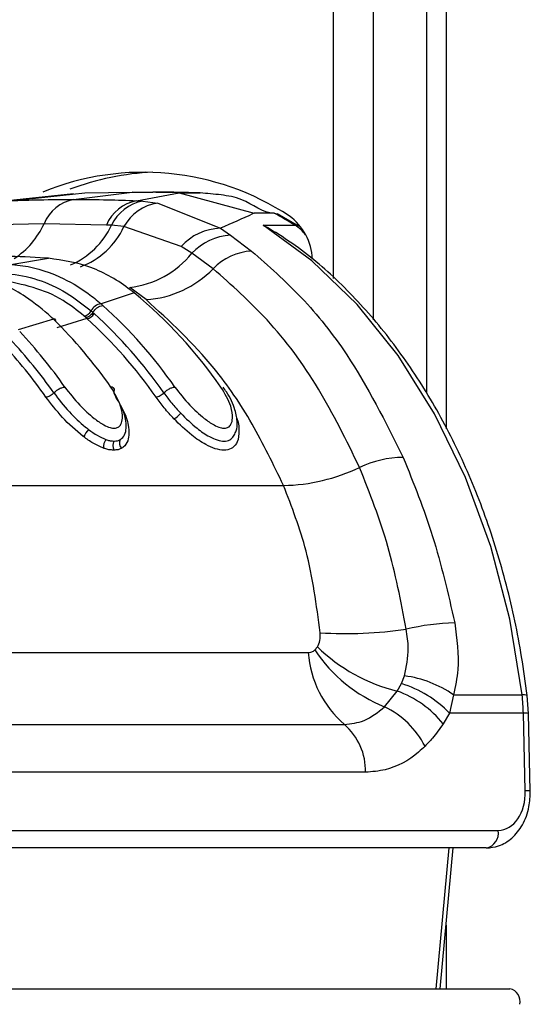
# Paper-space layout '2.5M DUO In-Ground Anchor' of a CAD drawing. Header units: millimetres. Extents: x 20 to 19291, y 40 to 15516.
# Tile 20 of 105: x 6816 to 6852, y 5854 to 5924. Entities that reach past the tile are written whole.
import ezdxf

# ---------------------------------------------------------------- set-up
doc = ezdxf.new("R2010")
doc.units = ezdxf.units.MM

psp = doc.layouts.new('2.5M DUO In-Ground Anchor')

# ---------------------------------------------------------------- linework, layer by layer
at = {"color": 8, "linetype": 'Continuous', "lineweight": 25, "ltscale": 2}
for p, q in [((6838.124, 5905.802), (6838.124, 6408.556)), ((6840.915, 6408.556), (6840.915, 5902.869)), ((6846.078, 6408.556), (6846.078, 5895.153)), ((6845.372, 5855.556), (6846.29, 5865.515)), ((6846.078, 5860.058), (6846.078, 5855.556))]:
    psp.add_line(p, q, dxfattribs=at)
at = {"color": 7, "linetype": 'Continuous', "lineweight": 25, "ltscale": 2}
for p, q in [((6844.694, 6408.556), (6844.694, 5897.717)), ((6819.744, 5911.792), (6814.622, 5911.241)), ((6815.312, 5911.294), (6820.548, 5911.847)), ((6819.754, 5911.39), (6823.884, 5911.901)), ((6820.548, 5911.847), (6823.884, 5911.901)), ((6827.22, 5911.847), (6823.884, 5911.901)), ((6823.884, 5911.901), (6825.36, 5911.901)), ((6824.191, 5911.294), (6827.22, 5911.847)), ((6827.22, 5911.847), (6832.506, 5910.413)), ((6827.22, 5911.847), (6828.696, 5911.847)), ((6824.191, 5911.294), (6824.646, 5911.267)), ((6824.646, 5911.267), (6825.694, 5911.133)), ((6825.694, 5911.133), (6830.129, 5909.352)), ((6833.921, 5910.413), (6832.506, 5910.413)), ((6835.646, 5909.493), (6834.142, 5910.36)), ((6817.67, 5909.672), (6813.267, 5909.577)), ((6822.067, 5909.577), (6817.67, 5909.672)), ((6822.429, 5909.556), (6822.067, 5909.577)), ((6823.31, 5909.465), (6822.429, 5909.556)), ((6827.349, 5908.049), (6823.31, 5909.465)), ((6830.129, 5909.352), (6830.841, 5908.856)), ((6833.14, 5909.559), (6835.403, 5909.559)), ((6830.841, 5908.856), (6832.329, 5907.733)), ((6828.114, 5907.575), (6827.349, 5908.049)), ((6829.614, 5906.489), (6828.114, 5907.575)), ((6815.311, 5906.79), (6817.988, 5907.229)), ((6817.988, 5907.229), (6817.894, 5907.235)), ((6824.035, 5904.775), (6821.693, 5904.001)), ((6824.877, 5904.299), (6823.715, 5905.162)), ((6824.035, 5904.775), (6823.886, 5904.893)), ((6821.693, 5904.001), (6821.826, 5903.884)), ((6820.987, 5903.505), (6821.117, 5903.391)), ((6821.117, 5903.391), (6821.206, 5903.311)), ((6818.323, 5902.926), (6815.832, 5902.153)), ((6818.323, 5902.926), (6818.2, 5903.044)), ((6818.523, 5902.835), (6818.398, 5902.954)), ((6820.699, 5902.959), (6818.557, 5902.298)), ((6820.613, 5903.037), (6820.487, 5903.147)), ((6820.699, 5902.959), (6820.613, 5903.037)), ((6795.339, 5891.158), (6834.584, 5891.158)), ((6810.068, 5879.339), (6836.341, 5879.339)), ((6842.92, 5877.144), (6843.143, 5877.69)), ((6842.615, 5876.619), (6842.92, 5877.144)), ((6841.732, 5875.509), (6842.615, 5876.619)), ((6846.609, 5876.347), (6846.32, 5875.044)), ((6846.609, 5876.347), (6851.448, 5876.347)), ((6851.892, 5875.032), (6851.803, 5876.29)), ((6846.32, 5875.044), (6845.87, 5874.288)), ((6851.541, 5875.044), (6846.32, 5875.044)), ((6851.676, 5869.557), (6851.541, 5875.044)), ((6852.028, 5869.545), (6851.892, 5875.032)), ((6812.621, 5874.259), (6838.894, 5874.259)), ((6840.386, 5870.872), (6814.113, 5870.872)), ((6814.781, 5866.757), (6849.765, 5866.757)), ((6848.917, 5865.515), (6813.933, 5865.515)), ((6845.663, 5855.556), (6846.581, 5865.515)), ((6812.125, 5855.556), (6850.591, 5855.556))]:
    psp.add_line(p, q, dxfattribs=at)
at = {"color": 7, "linetype": 'Continuous', "lineweight": 25, "ltscale": 2, "flags": 128}
for points in [[(6833.921, 5910.413), (6834.054, 5910.395), (6834.142, 5910.36)], [(6851.448, 5876.347), (6850.572, 5881.688), (6849.235, 5886.834), (6847.458, 5891.708), (6845.269, 5896.232), (6842.7, 5900.339), (6839.792, 5903.965), (6836.589, 5907.054), (6833.14, 5909.559)]]:
    psp.add_lwpolyline(points, dxfattribs=at)
at = {"color": 8, "linetype": 'Continuous', "lineweight": 25, "ltscale": 2, "flags": 128}
psp.add_lwpolyline([(6835.403, 5909.559), (6835.536, 5909.542), (6835.646, 5909.493)], dxfattribs=at)
at = {"color": 7, "linetype": 'Continuous', "lineweight": 25, "ltscale": 4}
for centre, radius, start, end in [((6824.691, 5894.585), 18.723, 56.61226, 112.36706), ((6826.139, 5894.66), 18.665, 92.39449, 110.85887), ((6820.299, 5908.605), 2.837, 101.08176, 157.92182), ((6824.753, 5908.426), 2.923, 101.10501, 156.80881), ((6825.183, 5908.281), 3.035, 100.19087, 155.14985), ((6826.162, 5907.926), 3.24, 98.306, 151.64573), ((6821.172, 5886.573), 27.035, 58.23849, 61.86516), ((6832.644, 5906.98), 4.001, 2.75252, 54.03125), ((6830.269, 5905.438), 3.917, 92.04981, 138.19886), ((6831.04, 5904.891), 3.97, 92.86541, 137.47861), ((6822.982, 5911.715), 6.593, 276.37969, 321.1023), ((6832.587, 5903.589), 4.153, 93.55302, 135.71007), ((6824.411, 5911.527), 7.243, 273.69302, 315.92545), ((6802.975, 5879.242), 33.097, 34.75657, 50.48385), ((6821.816, 5903.076), 0.934, 97.59452, 152.66405), ((6820.396, 5903.803), 0.662, 277.95372, 333.2539), ((6820.613, 5903.625), 0.671, 277.3497, 332.09574), ((6798.716, 5878.593), 33.418, 34.87105, 47.70231), ((6799.154, 5878.771), 33.833, 34.86307, 47.92467), ((6794.037, 5878.295), 34.59, 34.95046, 45.40494), ((6798.441, 5878.495), 33.074, 34.87104, 47.7028), ((6790.259, 5877.883), 35.257, 35.01017, 43.24001), ((6789.836, 5877.718), 34.823, 35.01517, 43.04892), ((6789.571, 5877.629), 34.465, 35.01517, 43.0491), ((6826.024, 5897.348), 1.692, 299.02813, 320.07488), ((6824.204, 5892.268), 4.425, 139.99969, 147.98518), ((6822.747, 5893.891), 0.878, 144.19149, 186.46021), ((6823.178, 5893.959), 0.658, 149.55621, 207.67996), ((6823.529, 5894.163), 0.538, 153.84335, 224.28769), ((6843.132, 5885.709), 7.435, 90.69043, 115.2484), ((6834.349, 5904.116), 12.961, 271.03706, 295.65715), ((6847.042, 5865.628), 15.815, 91.27294, 103.81582), ((6838.989, 5911.017), 30.334, 266.57072, 278.10328), ((6845.454, 5888.335), 12.056, 225.3805, 256.37665), ((6843.688, 5879.85), 7.365, 183.97545, 229.38851), ((6845.644, 5885.364), 10.603, 213.453, 248.35212), ((6842.063, 5869.757), 8.005, 55.40168, 82.24985), ((6840.554, 5869.511), 7.991, 43.81741, 72.77913), ((6840.114, 5869.686), 7.37, 38.63694, 70.16049), ((6837.517, 5874.699), 14.028, 1.40725, 6.74437), ((6838.956, 5869.821), 6.329, 27.15359, 63.98509), ((6836.001, 5870.963), 4.385, 358.81328, 48.73054), ((6848.695, 5866.577), 1.085, 281.80867, 9.53662), ((6850.392, 5854.654), 0.924, 347.88585, 77.52045)]:
    psp.add_arc(centre, radius, start, end, dxfattribs=at)
at = {"color": 8, "linetype": 'Continuous', "lineweight": 25, "ltscale": 4}
for centre, radius, start, end in [((6812.453, 5912.019), 5.72, 302.87702, 335.7717), ((6817.341, 5911.919), 5.61, 293.10322, 335.08696), ((6818.35, 5911.755), 5.463, 290.1271, 335.21809), ((6833.792, 5907.031), 2.998, 38.17637, 57.49114), ((6851.547, 5875.834), 0.522, 60.715, 100.98089), ((6851.643, 5872.92), 2.126, 83.25464, 92.74555), ((6851.779, 5867.444), 2.115, 83.23927, 92.78029)]:
    psp.add_arc(centre, radius, start, end, dxfattribs=at)
at = {"color": 7, "linetype": 'Continuous', "lineweight": 25, "ltscale": 4}
psp.add_ellipse((6849.696, 5869.557), major_axis=(-0.138, 2.798), ratio=0.706247, start_param=3.106771, end_param=4.677567, dxfattribs=at)
at = {"color": 7, "linetype": 'Continuous', "lineweight": 25, "ltscale": 2}
for points, knots in [([(6828.696, 5911.847), (6828.145, 5911.862), (6827.314, 5911.885), (6826.202, 5911.899), (6825.64, 5911.9), (6825.36, 5911.901)], [0, 0, 0, 0, 0.495025, 0.747513, 1, 1, 1, 1]), ([(6833.921, 5910.413), (6833.921, 5910.413), (6833.125, 5910.413), (6831.948, 5911.434), (6830.171, 5911.722), (6829.188, 5911.805), (6828.696, 5911.847)], [0, 0, 0, 0, 0.000015, 0.446659, 0.723309, 1, 1, 1, 1]), ([(6815.312, 5911.294), (6815.991, 5911.32), (6817.472, 5911.376), (6818.952, 5911.385), (6819.754, 5911.39)], [0, 0, 0, 0, 0.458483, 1, 1, 1, 1]), ([(6819.754, 5911.39), (6820.555, 5911.385), (6822.035, 5911.376), (6823.513, 5911.32), (6824.191, 5911.294)], [0, 0, 0, 0, 0.541517, 1, 1, 1, 1]), ([(6832.506, 5910.413), (6832.47, 5910.396), (6831.742, 5910.048), (6830.915, 5909.691), (6830.129, 5909.352)], [0, 0, 0, 0, 0.050351, 1, 1, 1, 1]), ([(6833.14, 5909.559), (6833.146, 5909.557), (6833.455, 5909.434), (6833.735, 5909.243), (6834.01, 5909.055)], [0, 0, 0, 0, 0.018249, 1, 1, 1, 1]), ([(6851.803, 5876.29), (6851.681, 5877.205), (6851.33, 5879.855), (6850.411, 5884.139), (6848.916, 5889.013), (6847.008, 5893.604), (6844.72, 5897.845), (6842.084, 5901.679), (6839.127, 5905.029), (6836.411, 5907.485), (6834.638, 5908.655), (6834.016, 5909.066)], [0, 0, 0, 0, 0.065368, 0.189196, 0.313117, 0.437082, 0.561088, 0.685113, 0.809103, 0.932978, 1, 1, 1, 1]), ([(6832.329, 5907.733), (6833.524, 5906.682), (6835.937, 5904.558), (6839.705, 5899.829), (6841.788, 5895.656), (6843.043, 5893.143)], [0, 0, 0, 0, 0.28064, 0.566731, 1, 1, 1, 1]), ([(6817.894, 5907.235), (6817.846, 5907.237), (6816.852, 5907.295), (6814.864, 5907.385), (6812.923, 5907.402), (6811.928, 5907.41)], [0, 0, 0, 0, 0.024244, 0.500106, 1, 1, 1, 1]), ([(6815.398, 5906.784), (6815.527, 5906.773), (6816.664, 5906.674), (6818.517, 5906.14), (6820.462, 5905.021), (6821.393, 5904.25), (6821.693, 5904.001)], [0, 0, 0, 0, 0.058111, 0.513481, 0.843245, 1, 1, 1, 1]), ([(6823.886, 5904.893), (6823.853, 5904.918), (6822.936, 5905.63), (6821.009, 5906.771), (6818.995, 5907.077), (6817.988, 5907.229)], [0, 0, 0, 0, 0.018269, 0.50941, 1, 1, 1, 1]), ([(6818.2, 5903.044), (6817.597, 5903.561), (6816.566, 5904.445), (6814.751, 5905.427), (6813.12, 5905.999), (6811.954, 5906.131), (6811.52, 5906.18)], [0, 0, 0, 0, 0.2961475, 0.5072992, 0.8165272, 1, 1, 1, 1]), ([(6814.982, 5906.14), (6815.104, 5906.129), (6816.644, 5905.997), (6818.756, 5905.267), (6820.492, 5903.895), (6820.987, 5903.505)], [0, 0, 0, 0, 0.058019, 0.731528, 1, 1, 1, 1]), ([(6839.961, 5892.434), (6839.036, 5894.33), (6837.16, 5898.177), (6833.63, 5902.921), (6830.912, 5905.335), (6829.614, 5906.489)], [0, 0, 0, 0, 0.336897, 0.683326, 1, 1, 1, 1]), ([(6820.487, 5903.147), (6820.005, 5903.532), (6818.211, 5904.963), (6816.152, 5905.378), (6814.646, 5905.682)], [0, 0, 0, 0, 0.268951, 1, 1, 1, 1]), ([(6834.584, 5891.158), (6833.873, 5892.636), (6832.437, 5895.621), (6829.285, 5900.26), (6826.539, 5902.776), (6824.877, 5904.299)], [0, 0, 0, 0, 0.279345, 0.564006, 1, 1, 1, 1]), ([(6821.117, 5903.391), (6821.085, 5903.343), (6821.02, 5903.246), (6820.886, 5903.132), (6820.743, 5903.053), (6820.656, 5903.042), (6820.613, 5903.037)], [0, 0, 0, 0, 0.249977, 0.499995, 0.750013, 1, 1, 1, 1]), ([(6821.117, 5903.391), (6821.145, 5903.434), (6821.222, 5903.553), (6821.394, 5903.72), (6821.619, 5903.857), (6821.757, 5903.875), (6821.826, 5903.884)], [0, 0, 0, 0, 0.161268, 0.440838, 0.720434, 1, 1, 1, 1]), ([(6818.356, 5897.699), (6818.39, 5897.735), (6818.484, 5897.834), (6818.681, 5897.974), (6818.926, 5898.088), (6819.066, 5898.103), (6819.136, 5898.11)], [0, 0, 0, 0, 0.161103, 0.440723, 0.720357, 1, 1, 1, 1]), ([(6819.136, 5898.11), (6819.467, 5897.682), (6820.056, 5896.919), (6821.051, 5895.993), (6821.807, 5895.465), (6822.31, 5895.238), (6822.662, 5895.184), (6822.934, 5895.264), (6823.14, 5895.5), (6823.247, 5895.996), (6823.112, 5896.894), (6822.659, 5897.657), (6822.389, 5898.11)], [0, 0, 0, 0, 0.181551, 0.323795, 0.408852, 0.462297, 0.504185, 0.545984, 0.600558, 0.677304, 0.807905, 1, 1, 1, 1]), ([(6822.585, 5897.699), (6822.602, 5897.735), (6822.648, 5897.834), (6822.65, 5897.974), (6822.568, 5898.088), (6822.449, 5898.103), (6822.389, 5898.11)], [0, 0, 0, 0, 0.161103, 0.440723, 0.720357, 1, 1, 1, 1]), ([(6826.134, 5897.699), (6826.168, 5897.735), (6826.262, 5897.834), (6826.459, 5897.974), (6826.704, 5898.088), (6826.844, 5898.103), (6826.915, 5898.11)], [0, 0, 0, 0, 0.161103, 0.440723, 0.720357, 1, 1, 1, 1]), ([(6826.915, 5898.11), (6827.245, 5897.682), (6827.834, 5896.919), (6828.829, 5895.994), (6829.585, 5895.465), (6830.088, 5895.238), (6830.44, 5895.184), (6830.712, 5895.264), (6830.918, 5895.5), (6831.025, 5895.996), (6830.89, 5896.894), (6830.437, 5897.656), (6830.167, 5898.11)], [0, 0, 0, 0, 0.181495, 0.323764, 0.408831, 0.462283, 0.504171, 0.545966, 0.600529, 0.677267, 0.807826, 1, 1, 1, 1]), ([(6831.102, 5894.714), (6831.154, 5894.816), (6831.297, 5895.098), (6831.336, 5895.705), (6831.17, 5896.62), (6830.771, 5897.49), (6830.395, 5897.998), (6830.313, 5898.109)], [0, 0, 0, 0, 0.094055, 0.259838, 0.522332, 0.896084, 1, 1, 1, 1]), ([(6818.356, 5897.699), (6818.316, 5897.659), (6818.237, 5897.579), (6818.086, 5897.483), (6817.931, 5897.418), (6817.843, 5897.409), (6817.798, 5897.405)], [0, 0, 0, 0, 0.249986, 0.500009, 0.750006, 1, 1, 1, 1]), ([(6820.451, 5894.614), (6820.446, 5894.618), (6819.912, 5895.025), (6818.902, 5895.967), (6818.166, 5896.926), (6817.798, 5897.405)], [0, 0, 0, 0, 0.005036, 0.5036, 1, 1, 1, 1]), ([(6818.356, 5897.699), (6818.7, 5897.251), (6819.335, 5896.425), (6820.25, 5895.551), (6820.738, 5895.171), (6820.814, 5895.112)], [0, 0, 0, 0, 0.500692, 0.922782, 1, 1, 1, 1]), ([(6823.045, 5894.4), (6823.08, 5894.423), (6823.246, 5894.531), (6823.499, 5894.956), (6823.493, 5895.64), (6823.24, 5896.613), (6822.86, 5897.243), (6822.585, 5897.699)], [0, 0, 0, 0, 0.041436, 0.201294, 0.49918, 0.637272, 1, 1, 1, 1]), ([(6822.724, 5897.405), (6823.017, 5896.918), (6823.423, 5896.243), (6823.69, 5895.186), (6823.683, 5894.423), (6823.385, 5893.942), (6823.185, 5893.814), (6823.143, 5893.787)], [0, 0, 0, 0, 0.3508186, 0.4854248, 0.7839893, 0.9541986, 1, 1, 1, 1]), ([(6826.134, 5897.699), (6826.094, 5897.659), (6826.015, 5897.579), (6825.865, 5897.483), (6825.71, 5897.418), (6825.621, 5897.409), (6825.576, 5897.405)], [0, 0, 0, 0, 0.249977, 0.500012, 0.750007, 1, 1, 1, 1]), ([(6826.845, 5895.869), (6826.61, 5896.125), (6826.141, 5896.636), (6825.764, 5897.149), (6825.576, 5897.405)], [0, 0, 0, 0, 0.5001874, 1, 1, 1, 1]), ([(6826.134, 5897.699), (6826.31, 5897.459), (6826.662, 5896.979), (6827.102, 5896.502), (6827.321, 5896.263)], [0, 0, 0, 0, 0.5001185, 1, 1, 1, 1]), ([(6827.321, 5896.263), (6827.694, 5895.895), (6828.32, 5895.278), (6829.238, 5894.648), (6829.9, 5894.352), (6830.281, 5894.285), (6830.612, 5894.303), (6830.906, 5894.4), (6831.034, 5894.61), (6831.098, 5894.715)], [0, 0, 0, 0, 0.291237, 0.489431, 0.611355, 0.727823, 0.757056, 0.878407, 1, 1, 1, 1]), ([(6820.814, 5895.112), (6821.014, 5894.966), (6821.414, 5894.674), (6821.828, 5894.495), (6822.035, 5894.405)], [0, 0, 0, 0, 0.500359, 1, 1, 1, 1]), ([(6821.875, 5893.793), (6821.628, 5893.899), (6821.146, 5894.107), (6820.679, 5894.447), (6820.451, 5894.614)], [0, 0, 0, 0, 0.511869, 1, 1, 1, 1]), ([(6822.035, 5894.405), (6822.059, 5894.396), (6822.162, 5894.361), (6822.362, 5894.307), (6822.521, 5894.298), (6822.61, 5894.293)], [0, 0, 0, 0, 0.121319, 0.507471, 1, 1, 1, 1]), ([(6822.61, 5894.293), (6822.69, 5894.298), (6822.837, 5894.308), (6822.972, 5894.36), (6823.033, 5894.393), (6823.045, 5894.4)], [0, 0, 0, 0, 0.4928036, 0.8970362, 1, 1, 1, 1]), ([(6822.595, 5893.653), (6822.482, 5893.66), (6822.282, 5893.671), (6822.032, 5893.738), (6821.905, 5893.782), (6821.875, 5893.793)], [0, 0, 0, 0, 0.4965596, 0.8808075, 1, 1, 1, 1]), ([(6823.143, 5893.787), (6823.128, 5893.779), (6823.051, 5893.737), (6822.881, 5893.672), (6822.696, 5893.66), (6822.595, 5893.653)], [0, 0, 0, 0, 0.101108, 0.503387, 1, 1, 1, 1]), ([(6843.043, 5893.143), (6843.78, 5891.312), (6845.27, 5887.609), (6846.213, 5883.51), (6846.69, 5881.439)], [0, 0, 0, 0, 0.494608, 1, 1, 1, 1]), ([(6843.265, 5880.986), (6842.885, 5882.97), (6842.114, 5886.993), (6840.685, 5890.604), (6839.961, 5892.434)], [0, 0, 0, 0, 0.493295, 1, 1, 1, 1]), ([(6837.175, 5880.737), (6836.918, 5882.702), (6836.439, 5886.376), (6835.173, 5889.64), (6834.584, 5891.158)], [0, 0, 0, 0, 0.5349, 1, 1, 1, 1]), ([(6846.69, 5881.439), (6846.839, 5880.319), (6847.073, 5878.559), (6846.733, 5876.937), (6846.609, 5876.347)], [0, 0, 0, 0, 0.636152, 1, 1, 1, 1]), ([(6836.986, 5879.754), (6837.003, 5879.783), (6837.098, 5879.945), (6837.192, 5880.277), (6837.18, 5880.6), (6837.175, 5880.737)], [0, 0, 0, 0, 0.109516, 0.621528, 1, 1, 1, 1]), ([(6843.143, 5877.69), (6843.277, 5878.333), (6843.498, 5879.393), (6843.331, 5880.536), (6843.265, 5880.986)], [0, 0, 0, 0, 0.606725, 1, 1, 1, 1]), ([(6836.797, 5879.519), (6836.803, 5879.524), (6836.873, 5879.591), (6836.932, 5879.676), (6836.986, 5879.754)], [0, 0, 0, 0, 0.075262, 1, 1, 1, 1]), ([(6836.341, 5879.339), (6836.4, 5879.344), (6836.546, 5879.355), (6836.699, 5879.432), (6836.782, 5879.506), (6836.797, 5879.519)], [0, 0, 0, 0, 0.361864, 0.882564, 1, 1, 1, 1]), ([(6838.894, 5874.259), (6839.365, 5874.306), (6840.387, 5874.409), (6841.261, 5875.124), (6841.732, 5875.509)], [0, 0, 0, 0, 0.461516, 1, 1, 1, 1]), ([(6845.87, 5874.288), (6845.628, 5873.94), (6845.229, 5873.367), (6844.769, 5872.895), (6844.588, 5872.71)], [0, 0, 0, 0, 0.606995, 1, 1, 1, 1]), ([(6844.588, 5872.71), (6844.438, 5872.571), (6843.59, 5871.784), (6842.165, 5871.013), (6840.851, 5870.909), (6840.386, 5870.872)], [0, 0, 0, 0, 0.1214954, 0.6884885, 1, 1, 1, 1]), ([(6848.917, 5865.515), (6849.213, 5865.545), (6849.87, 5865.611), (6850.787, 5866.184), (6851.541, 5867.142), (6851.981, 5868.325), (6852.013, 5869.173), (6852.028, 5869.545)], [0, 0, 0, 0, 0.165531, 0.36821, 0.581501, 0.816931, 1, 1, 1, 1])]:
    psp.add_open_spline(points, degree=3, knots=knots, dxfattribs=at)
at = {"color": 8, "linetype": 'Continuous', "lineweight": 25, "ltscale": 2}
psp.add_open_spline([(6831.246, 5895.972), (6831.25, 5895.965), (6831.419, 5895.641), (6831.464, 5895.021), (6831.4, 5894.269), (6831.037, 5893.804), (6830.654, 5893.665), (6830.238, 5893.644), (6829.768, 5893.725), (6828.981, 5894.074), (6827.946, 5894.783), (6827.25, 5895.469), (6826.845, 5895.869)], degree=3, knots=[0, 0, 0, 0, 0.003131, 0.147219, 0.292361, 0.396462, 0.485579, 0.507364, 0.593615, 0.680419, 0.813551, 1, 1, 1, 1], dxfattribs=at)

doc.saveas('drawing.dxf')
